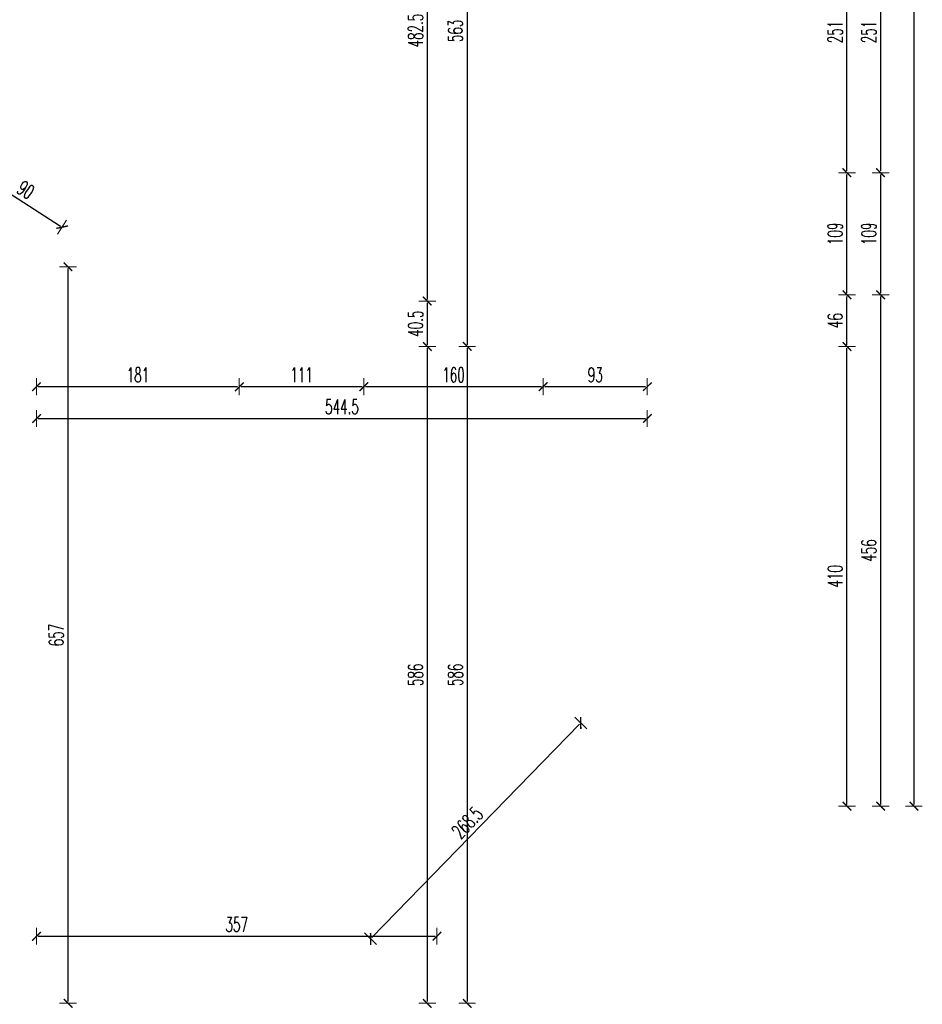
# Model space of a CAD drawing. Header units: millimetres. Extents: x -221 to 149158, y -114258 to 0.
# Tile 228 of 256: x 114439 to 115244, y -37545 to -36666. Entities that reach past the tile are written whole.
import ezdxf

# ---------------------------------------------------------------- set-up
doc = ezdxf.new("R2010")
doc.units = ezdxf.units.MM
doc.layers.get('0').update_dxf_attribs({"lineweight": 0})
doc.layers.add('wymiar..KF', color=12, linetype='Continuous', lineweight=5)
doc.styles.add('DIM', font='simplex.shx', dxfattribs={"width": 0.6})
doc.dimstyles.new('100-STD', dxfattribs={"dimscale": 10, "dimtxt": 1.3, "dimasz": 0.15, "dimexe": 5, "dimexo": 10, "dimgap": 0.4, "dimtad": 1, "dimdec": 1, "dimrnd": 0.5, "dimdsep": 46, "dimtxsty": 'DIM', "dimblk": 'KR21', "dimcen": 1, "dimdle": 10, "dimse1": 1, "dimse2": 1, "dimclrd": 256, "dimclre": 256, "dimclrt": 256, "dimadec": 0, "dimazin": 0, "dimtfac": 1, "dimtdec": 1, "dimtmove": 2, "dimatfit": 3, "dimldrblk": 'KR21', "dimfxl": 1, "dimtvp": 5.6, "dimtolj": 1, "dimtzin": 2, "dimarcsym": 0})

# ---------------------------------------------------------------- blocks, each defined once
blk = doc.blocks.new('KR21')
at = {"ltscale": 100}
blk.add_line((0, -5), (0, 5), dxfattribs=at)
at = {"ltscale": 100, "const_width": 0.84}
blk.add_lwpolyline([(-2.5, -2.5), (2.58, 2.58)], dxfattribs=at)
blk = doc.blocks.new('*D848')
at = {"layer": 'Defpoints', "color": 0, "linetype": 'ByBlock', "lineweight": 40, "transparency": 16777216}
for p in [(113573.21, 0), (114782.21, -53033.29), (114782.21, -53084.83)]:
    blk.add_point(p, dxfattribs=at)
at = {"layer": 'wymiar..KF', "linetype": 'Continuous', "lineweight": -2, "transparency": 16777216}
blk.add_line((113574.71, -53084.83), (114780.71, -53084.83), dxfattribs=at)
at = {"layer": 'wymiar..KF', "linetype": 'ByBlock', "lineweight": -2, "transparency": 16777216, "xscale": 1.5, "yscale": 1.5, "zscale": 1.5, "rotation": 180}
blk.add_blockref('KR21', (113573.21, -53084.83), dxfattribs=at)
at = {"layer": 'wymiar..KF', "linetype": 'ByBlock', "lineweight": -2, "transparency": 16777216, "xscale": 1.5, "yscale": 1.5, "zscale": 1.5}
blk.add_blockref('KR21', (114782.21, -53084.83), dxfattribs=at)
at = {"layer": 'wymiar..KF', "linetype": 'ByBlock', "transparency": 16777216, "insert": (114177.71, -53074.33), "char_height": 13, "attachment_point": 5, "style": 'DIM'}
blk.add_mtext('\\A1;1209', dxfattribs=at)
blk = doc.blocks.new('*D1431')
at = {"layer": 'Defpoints', "color": 0, "linetype": 'ByBlock', "transparency": 16777216}
for p in [(114811.39, -37484.12), (114454.39, -37543.95), (114811.39, -37543.95)]:
    blk.add_point(p, dxfattribs=at)
at = {"layer": 'wymiar..KF', "linetype": 'Continuous', "lineweight": -2, "transparency": 16777216}
blk.add_line((114455.89, -37484.12), (114809.89, -37484.12), dxfattribs=at)
at = {"layer": 'wymiar..KF', "linetype": 'ByBlock', "lineweight": -2, "transparency": 16777216, "xscale": 1.5, "yscale": 1.5, "zscale": 1.5, "rotation": 180}
blk.add_blockref('KR21', (114454.39, -37484.12), dxfattribs=at)
at = {"layer": 'wymiar..KF', "linetype": 'ByBlock', "lineweight": -2, "transparency": 16777216, "xscale": 1.5, "yscale": 1.5, "zscale": 1.5}
blk.add_blockref('KR21', (114811.39, -37484.12), dxfattribs=at)
at = {"layer": 'wymiar..KF', "linetype": 'ByBlock', "transparency": 16777216, "insert": (114632.89, -37473.62), "char_height": 13, "attachment_point": 5, "style": 'DIM'}
blk.add_mtext('\\A1;357', dxfattribs=at)
blk = doc.blocks.new('*D1432')
at = {"layer": 'Defpoints', "color": 0, "linetype": 'ByBlock', "transparency": 16777216}
for p in [(114939.64, -37293.89), (114998.76, -37351.43), (114811.39, -37543.95)]:
    blk.add_point(p, dxfattribs=at)
at = {"layer": 'wymiar..KF', "linetype": 'Continuous', "lineweight": -2, "transparency": 16777216}
blk.add_line((114753.32, -37485.34), (114938.6, -37294.97), dxfattribs=at)
at = {"layer": 'wymiar..KF', "linetype": 'ByBlock', "lineweight": -2, "transparency": 16777216, "xscale": 1.5, "yscale": 1.5, "zscale": 1.5}
for p, rotation in [((114939.64, -37293.89), 45.77574786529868), ((114752.27, -37486.41), 225.7757478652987)]:
    blk.add_blockref('KR21', p, dxfattribs=dict(at, rotation=rotation))
at = {"layer": 'wymiar..KF', "linetype": 'ByBlock', "transparency": 16777216, "insert": (114838.43, -37382.83), "char_height": 13, "attachment_point": 5, "rotation": 45.77575, "style": 'DIM'}
blk.add_mtext('\\A1;268.5', dxfattribs=at)
blk = doc.blocks.new('*D1433')
at = {"layer": 'Defpoints', "color": 0, "linetype": 'ByBlock', "transparency": 16777216}
for p in [(114906.21, -36957.95), (114999.01, -36957.95), (114906.21, -36993.87)]:
    blk.add_point(p, dxfattribs=at)
at = {"layer": 'wymiar..KF', "linetype": 'Continuous', "lineweight": -2, "transparency": 16777216}
blk.add_line((114997.51, -36993.87), (114907.71, -36993.87), dxfattribs=at)
at = {"layer": 'wymiar..KF', "linetype": 'ByBlock', "lineweight": -2, "transparency": 16777216, "xscale": 1.5, "yscale": 1.5, "zscale": 1.5, "rotation": 180}
blk.add_blockref('KR21', (114906.21, -36993.87), dxfattribs=at)
at = {"layer": 'wymiar..KF', "linetype": 'ByBlock', "lineweight": -2, "transparency": 16777216, "xscale": 1.5, "yscale": 1.5, "zscale": 1.5}
blk.add_blockref('KR21', (114999.01, -36993.87), dxfattribs=at)
at = {"layer": 'wymiar..KF', "linetype": 'ByBlock', "transparency": 16777216, "insert": (114952.61, -36983.37), "char_height": 13, "attachment_point": 5, "style": 'DIM'}
blk.add_mtext('\\A1;93', dxfattribs=at)
blk = doc.blocks.new('*D1434')
at = {"layer": 'Defpoints', "color": 0, "linetype": 'ByBlock', "transparency": 16777216}
for p in [(114746.21, -36957.95), (114906.21, -36957.95), (114746.21, -36993.87)]:
    blk.add_point(p, dxfattribs=at)
at = {"layer": 'wymiar..KF', "linetype": 'Continuous', "lineweight": -2, "transparency": 16777216}
blk.add_line((114904.71, -36993.87), (114747.71, -36993.87), dxfattribs=at)
at = {"layer": 'wymiar..KF', "linetype": 'ByBlock', "lineweight": -2, "transparency": 16777216, "xscale": 1.5, "yscale": 1.5, "zscale": 1.5, "rotation": 180}
blk.add_blockref('KR21', (114746.21, -36993.87), dxfattribs=at)
at = {"layer": 'wymiar..KF', "linetype": 'ByBlock', "lineweight": -2, "transparency": 16777216, "xscale": 1.5, "yscale": 1.5, "zscale": 1.5}
blk.add_blockref('KR21', (114906.21, -36993.87), dxfattribs=at)
at = {"layer": 'wymiar..KF', "linetype": 'ByBlock', "transparency": 16777216, "insert": (114826.21, -36983.37), "char_height": 13, "attachment_point": 5, "style": 'DIM'}
blk.add_mtext('\\A1;160', dxfattribs=at)
blk = doc.blocks.new('*D1435')
at = {"layer": 'Defpoints', "color": 0, "linetype": 'ByBlock', "transparency": 16777216}
for p in [(114635.21, -36957.95), (114746.21, -36957.95), (114635.21, -36993.87)]:
    blk.add_point(p, dxfattribs=at)
at = {"layer": 'wymiar..KF', "linetype": 'Continuous', "lineweight": -2, "transparency": 16777216}
blk.add_line((114744.71, -36993.87), (114636.71, -36993.87), dxfattribs=at)
at = {"layer": 'wymiar..KF', "linetype": 'ByBlock', "lineweight": -2, "transparency": 16777216, "xscale": 1.5, "yscale": 1.5, "zscale": 1.5, "rotation": 180}
blk.add_blockref('KR21', (114635.21, -36993.87), dxfattribs=at)
at = {"layer": 'wymiar..KF', "linetype": 'ByBlock', "lineweight": -2, "transparency": 16777216, "xscale": 1.5, "yscale": 1.5, "zscale": 1.5}
blk.add_blockref('KR21', (114746.21, -36993.87), dxfattribs=at)
at = {"layer": 'wymiar..KF', "linetype": 'ByBlock', "transparency": 16777216, "insert": (114690.71, -36983.37), "char_height": 13, "attachment_point": 5, "style": 'DIM'}
blk.add_mtext('\\A1;111', dxfattribs=at)
blk = doc.blocks.new('*D1436')
at = {"layer": 'Defpoints', "color": 0, "linetype": 'ByBlock', "transparency": 16777216}
for p in [(114454.39, -36886.97), (114635.21, -36957.95), (114454.39, -36993.87)]:
    blk.add_point(p, dxfattribs=at)
at = {"layer": 'wymiar..KF', "linetype": 'Continuous', "lineweight": -2, "transparency": 16777216}
blk.add_line((114633.71, -36993.87), (114455.89, -36993.87), dxfattribs=at)
at = {"layer": 'wymiar..KF', "linetype": 'ByBlock', "lineweight": -2, "transparency": 16777216, "xscale": 1.5, "yscale": 1.5, "zscale": 1.5, "rotation": 180}
blk.add_blockref('KR21', (114454.39, -36993.87), dxfattribs=at)
at = {"layer": 'wymiar..KF', "linetype": 'ByBlock', "lineweight": -2, "transparency": 16777216, "xscale": 1.5, "yscale": 1.5, "zscale": 1.5}
blk.add_blockref('KR21', (114635.21, -36993.87), dxfattribs=at)
at = {"layer": 'wymiar..KF', "linetype": 'ByBlock', "transparency": 16777216, "insert": (114544.8, -36983.37), "char_height": 13, "attachment_point": 5, "style": 'DIM'}
blk.add_mtext('\\A1;181', dxfattribs=at)
blk = doc.blocks.new('*D1300')
at = {"layer": 'Defpoints', "color": 0, "linetype": 'ByBlock', "lineweight": 40, "transparency": 16777216}
for p in [(114454.39, -36886.97), (114999.01, -36957.95), (114999.01, -37022.28)]:
    blk.add_point(p, dxfattribs=at)
at = {"layer": 'wymiar..KF', "linetype": 'Continuous', "lineweight": -2, "transparency": 16777216}
blk.add_line((114455.89, -37022.28), (114997.51, -37022.28), dxfattribs=at)
at = {"layer": 'wymiar..KF', "linetype": 'ByBlock', "lineweight": -2, "transparency": 16777216, "xscale": 1.5, "yscale": 1.5, "zscale": 1.5, "rotation": 180}
blk.add_blockref('KR21', (114454.39, -37022.28), dxfattribs=at)
at = {"layer": 'wymiar..KF', "linetype": 'ByBlock', "lineweight": -2, "transparency": 16777216, "xscale": 1.5, "yscale": 1.5, "zscale": 1.5}
blk.add_blockref('KR21', (114999.01, -37022.28), dxfattribs=at)
at = {"layer": 'wymiar..KF', "linetype": 'ByBlock', "transparency": 16777216, "insert": (114726.7, -37011.78), "char_height": 13, "attachment_point": 5, "style": 'DIM'}
blk.add_mtext('\\A1;544.5', dxfattribs=at)
blk = doc.blocks.new('*D1439')
at = {"layer": 'Defpoints', "color": 0, "linetype": 'ByBlock', "transparency": 16777216}
for p in [(114382.96, -36831.19), (114477.13, -36851.59), (114454.39, -36886.97)]:
    blk.add_point(p, dxfattribs=at)
at = {"layer": 'wymiar..KF', "linetype": 'Continuous', "lineweight": -2, "transparency": 16777216}
blk.add_line((114402.47, -36803.61), (114475.87, -36850.78), dxfattribs=at)
at = {"layer": 'wymiar..KF', "linetype": 'ByBlock', "lineweight": -2, "transparency": 16777216, "xscale": 1.5, "yscale": 1.5, "zscale": 1.5}
for p, rotation in [((114401.21, -36802.8), 147.2695106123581), ((114477.13, -36851.59), 327.2695106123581)]:
    blk.add_blockref('KR21', p, dxfattribs=dict(at, rotation=rotation))
at = {"layer": 'wymiar..KF', "linetype": 'ByBlock', "transparency": 16777216, "insert": (114444.84, -36818.36), "char_height": 13, "attachment_point": 5, "rotation": 327.26951, "style": 'DIM'}
blk.add_mtext('\\A1;90', dxfattribs=at)
blk = doc.blocks.new('*D1442')
at = {"layer": 'Defpoints', "color": 0, "linetype": 'ByBlock', "transparency": 16777216}
for p in [(114491.71, -36434.95), (114635.21, -36917.45), (114802.8, -36917.45)]:
    blk.add_point(p, dxfattribs=at)
at = {"layer": 'wymiar..KF', "linetype": 'Continuous', "lineweight": -2, "transparency": 16777216}
blk.add_line((114802.8, -36436.45), (114802.8, -36915.95), dxfattribs=at)
at = {"layer": 'wymiar..KF', "linetype": 'ByBlock', "lineweight": -2, "transparency": 16777216, "xscale": 1.5, "yscale": 1.5, "zscale": 1.5}
for p, rotation in [((114802.8, -36434.95), 90), ((114802.8, -36917.45), 270)]:
    blk.add_blockref('KR21', p, dxfattribs=dict(at, rotation=rotation))
at = {"layer": 'wymiar..KF', "linetype": 'ByBlock', "transparency": 16777216, "insert": (114792.3, -36676.2), "char_height": 13, "attachment_point": 5, "rotation": 90, "style": 'DIM'}
blk.add_mtext('\\A1;482.5', dxfattribs=at)
blk = doc.blocks.new('*D1443')
at = {"layer": 'Defpoints', "color": 0, "linetype": 'ByBlock', "transparency": 16777216}
for p in [(114635.21, -36917.45), (114635.21, -36957.95), (114802.8, -36957.95)]:
    blk.add_point(p, dxfattribs=at)
at = {"layer": 'wymiar..KF', "linetype": 'Continuous', "lineweight": -2, "transparency": 16777216}
blk.add_line((114802.8, -36918.95), (114802.8, -36956.45), dxfattribs=at)
at = {"layer": 'wymiar..KF', "linetype": 'ByBlock', "lineweight": -2, "transparency": 16777216, "xscale": 1.5, "yscale": 1.5, "zscale": 1.5}
for p, rotation in [((114802.8, -36917.45), 90), ((114802.8, -36957.95), 270)]:
    blk.add_blockref('KR21', p, dxfattribs=dict(at, rotation=rotation))
at = {"layer": 'wymiar..KF', "linetype": 'ByBlock', "transparency": 16777216, "insert": (114792.3, -36937.7), "char_height": 13, "attachment_point": 5, "rotation": 90, "style": 'DIM'}
blk.add_mtext('\\A1;40.5', dxfattribs=at)
blk = doc.blocks.new('*D1303')
at = {"layer": 'Defpoints', "color": 0, "linetype": 'ByBlock', "lineweight": 40, "transparency": 16777216}
for p in [(114635.21, -36957.95), (114454.39, -37543.95), (114802.8, -37543.95)]:
    blk.add_point(p, dxfattribs=at)
at = {"layer": 'wymiar..KF', "linetype": 'Continuous', "lineweight": -2, "transparency": 16777216}
blk.add_line((114802.8, -36959.45), (114802.8, -37542.45), dxfattribs=at)
at = {"layer": 'wymiar..KF', "linetype": 'ByBlock', "lineweight": -2, "transparency": 16777216, "xscale": 1.5, "yscale": 1.5, "zscale": 1.5}
for p, rotation in [((114802.8, -36957.95), 90), ((114802.8, -37543.95), 270)]:
    blk.add_blockref('KR21', p, dxfattribs=dict(at, rotation=rotation))
at = {"layer": 'wymiar..KF', "linetype": 'ByBlock', "transparency": 16777216, "insert": (114792.3, -37250.95), "char_height": 13, "attachment_point": 5, "rotation": 90, "style": 'DIM'}
blk.add_mtext('\\A1;586', dxfattribs=at)
blk = doc.blocks.new('*D1305')
at = {"layer": 'Defpoints', "color": 0, "linetype": 'ByBlock', "lineweight": 40, "transparency": 16777216}
for p in [(114994.21, -36394.95), (114838.3, -36957.95), (114906.21, -36957.95)]:
    blk.add_point(p, dxfattribs=at)
at = {"layer": 'wymiar..KF', "linetype": 'Continuous', "lineweight": -2, "transparency": 16777216}
blk.add_line((114838.3, -36396.45), (114838.3, -36956.45), dxfattribs=at)
at = {"layer": 'wymiar..KF', "linetype": 'ByBlock', "lineweight": -2, "transparency": 16777216, "xscale": 1.5, "yscale": 1.5, "zscale": 1.5}
for p, rotation in [((114838.3, -36394.95), 90), ((114838.3, -36957.95), 270)]:
    blk.add_blockref('KR21', p, dxfattribs=dict(at, rotation=rotation))
at = {"layer": 'wymiar..KF', "linetype": 'ByBlock', "transparency": 16777216, "insert": (114827.8, -36676.45), "char_height": 13, "attachment_point": 5, "rotation": 90, "style": 'DIM'}
blk.add_mtext('\\A1;563', dxfattribs=at)
blk = doc.blocks.new('*D1306')
at = {"layer": 'Defpoints', "color": 0, "linetype": 'ByBlock', "lineweight": 40, "transparency": 16777216}
for p in [(114906.21, -36957.95), (114811.39, -37543.95), (114838.36, -37543.95)]:
    blk.add_point(p, dxfattribs=at)
at = {"layer": 'wymiar..KF', "linetype": 'Continuous', "lineweight": -2, "transparency": 16777216}
blk.add_line((114838.36, -36959.45), (114838.36, -37542.45), dxfattribs=at)
at = {"layer": 'wymiar..KF', "linetype": 'ByBlock', "lineweight": -2, "transparency": 16777216, "xscale": 1.5, "yscale": 1.5, "zscale": 1.5}
for p, rotation in [((114838.36, -36957.95), 90), ((114838.36, -37543.95), 270)]:
    blk.add_blockref('KR21', p, dxfattribs=dict(at, rotation=rotation))
at = {"layer": 'wymiar..KF', "linetype": 'ByBlock', "transparency": 16777216, "insert": (114827.86, -37250.95), "char_height": 13, "attachment_point": 5, "rotation": 90, "style": 'DIM'}
blk.add_mtext('\\A1;586', dxfattribs=at)
blk = doc.blocks.new('*D1307')
at = {"layer": 'Defpoints', "color": 0, "linetype": 'ByBlock', "lineweight": 40, "transparency": 16777216}
for p in [(114454.39, -36886.97), (114482.48, -36886.97), (114454.39, -37543.95)]:
    blk.add_point(p, dxfattribs=at)
at = {"layer": 'wymiar..KF', "linetype": 'Continuous', "lineweight": -2, "transparency": 16777216}
blk.add_line((114482.48, -37542.45), (114482.48, -36888.47), dxfattribs=at)
at = {"layer": 'wymiar..KF', "linetype": 'ByBlock', "lineweight": -2, "transparency": 16777216, "xscale": 1.5, "yscale": 1.5, "zscale": 1.5}
for p, rotation in [((114482.48, -36886.97), 90), ((114482.48, -37543.95), 270)]:
    blk.add_blockref('KR21', p, dxfattribs=dict(at, rotation=rotation))
at = {"layer": 'wymiar..KF', "linetype": 'ByBlock', "transparency": 16777216, "insert": (114471.98, -37215.46), "char_height": 13, "attachment_point": 5, "rotation": 90, "style": 'DIM'}
blk.add_mtext('\\A1;657', dxfattribs=at)
blk = doc.blocks.new('*D1445')
at = {"layer": 'Defpoints', "color": 0, "linetype": 'ByBlock', "transparency": 16777216}
for p in [(114999.01, -36957.95), (115177, -36957.95), (115042.21, -37368.04)]:
    blk.add_point(p, dxfattribs=at)
at = {"layer": 'wymiar..KF', "linetype": 'Continuous', "lineweight": -2, "transparency": 16777216}
blk.add_line((115177, -37366.54), (115177, -36959.45), dxfattribs=at)
at = {"layer": 'wymiar..KF', "linetype": 'ByBlock', "lineweight": -2, "transparency": 16777216, "xscale": 1.5, "yscale": 1.5, "zscale": 1.5}
for p, rotation in [((115177, -36957.95), 90), ((115177, -37368.04), 270)]:
    blk.add_blockref('KR21', p, dxfattribs=dict(at, rotation=rotation))
at = {"layer": 'wymiar..KF', "linetype": 'ByBlock', "transparency": 16777216, "insert": (115166.5, -37162.99), "char_height": 13, "attachment_point": 5, "rotation": 90, "style": 'DIM'}
blk.add_mtext('\\A1;410', dxfattribs=at)
blk = doc.blocks.new('*D1446')
at = {"layer": 'Defpoints', "color": 0, "linetype": 'ByBlock', "transparency": 16777216}
for p in [(115042.21, -36911.95), (115177, -36911.95), (114999.01, -36957.95)]:
    blk.add_point(p, dxfattribs=at)
at = {"layer": 'wymiar..KF', "linetype": 'Continuous', "lineweight": -2, "transparency": 16777216}
blk.add_line((115177, -36956.45), (115177, -36913.45), dxfattribs=at)
at = {"layer": 'wymiar..KF', "linetype": 'ByBlock', "lineweight": -2, "transparency": 16777216, "xscale": 1.5, "yscale": 1.5, "zscale": 1.5}
for p, rotation in [((115177, -36911.95), 90), ((115177, -36957.95), 270)]:
    blk.add_blockref('KR21', p, dxfattribs=dict(at, rotation=rotation))
at = {"layer": 'wymiar..KF', "linetype": 'ByBlock', "transparency": 16777216, "insert": (115166.5, -36934.95), "char_height": 13, "attachment_point": 5, "rotation": 90, "style": 'DIM'}
blk.add_mtext('\\A1;46', dxfattribs=at)
blk = doc.blocks.new('*D1447')
at = {"layer": 'Defpoints', "color": 0, "linetype": 'ByBlock', "transparency": 16777216}
for p in [(114952.21, -36802.95), (115177, -36802.95), (115042.21, -36911.95)]:
    blk.add_point(p, dxfattribs=at)
at = {"layer": 'wymiar..KF', "linetype": 'Continuous', "lineweight": -2, "transparency": 16777216}
blk.add_line((115177, -36910.45), (115177, -36804.45), dxfattribs=at)
at = {"layer": 'wymiar..KF', "linetype": 'ByBlock', "lineweight": -2, "transparency": 16777216, "xscale": 1.5, "yscale": 1.5, "zscale": 1.5}
for p, rotation in [((115177, -36802.95), 90), ((115177, -36911.95), 270)]:
    blk.add_blockref('KR21', p, dxfattribs=dict(at, rotation=rotation))
at = {"layer": 'wymiar..KF', "linetype": 'ByBlock', "transparency": 16777216, "insert": (115166.5, -36857.45), "char_height": 13, "attachment_point": 5, "rotation": 90, "style": 'DIM'}
blk.add_mtext('\\A1;109', dxfattribs=at)
blk = doc.blocks.new('*D1448')
at = {"layer": 'Defpoints', "color": 0, "linetype": 'ByBlock', "transparency": 16777216}
for p in [(114952.21, -36551.95), (115177, -36551.95), (114952.21, -36802.95)]:
    blk.add_point(p, dxfattribs=at)
at = {"layer": 'wymiar..KF', "linetype": 'Continuous', "lineweight": -2, "transparency": 16777216}
blk.add_line((115177, -36801.45), (115177, -36553.45), dxfattribs=at)
at = {"layer": 'wymiar..KF', "linetype": 'ByBlock', "lineweight": -2, "transparency": 16777216, "xscale": 1.5, "yscale": 1.5, "zscale": 1.5}
for p, rotation in [((115177, -36551.95), 90), ((115177, -36802.95), 270)]:
    blk.add_blockref('KR21', p, dxfattribs=dict(at, rotation=rotation))
at = {"layer": 'wymiar..KF', "linetype": 'ByBlock', "transparency": 16777216, "insert": (115166.5, -36677.45), "char_height": 13, "attachment_point": 5, "rotation": 90, "style": 'DIM'}
blk.add_mtext('\\A1;251', dxfattribs=at)
blk = doc.blocks.new('*D1317')
at = {"layer": 'Defpoints', "color": 0, "linetype": 'ByBlock', "lineweight": 40, "transparency": 16777216}
for p in [(114952.21, -36551.95), (114952.21, -36802.95), (115207.06, -36802.95)]:
    blk.add_point(p, dxfattribs=at)
at = {"layer": 'wymiar..KF', "linetype": 'Continuous', "lineweight": -2, "transparency": 16777216}
blk.add_line((115207.06, -36553.45), (115207.06, -36801.45), dxfattribs=at)
at = {"layer": 'wymiar..KF', "linetype": 'ByBlock', "lineweight": -2, "transparency": 16777216, "xscale": 1.5, "yscale": 1.5, "zscale": 1.5}
for p, rotation in [((115207.06, -36551.95), 90), ((115207.06, -36802.95), 270)]:
    blk.add_blockref('KR21', p, dxfattribs=dict(at, rotation=rotation))
at = {"layer": 'wymiar..KF', "linetype": 'ByBlock', "transparency": 16777216, "insert": (115196.56, -36677.45), "char_height": 13, "attachment_point": 5, "rotation": 90, "style": 'DIM'}
blk.add_mtext('\\A1;251', dxfattribs=at)
blk = doc.blocks.new('*D1318')
at = {"layer": 'Defpoints', "color": 0, "linetype": 'ByBlock', "lineweight": 40, "transparency": 16777216}
for p in [(114952.21, -36802.95), (115042.21, -36911.95), (115207.06, -36911.95)]:
    blk.add_point(p, dxfattribs=at)
at = {"layer": 'wymiar..KF', "linetype": 'Continuous', "lineweight": -2, "transparency": 16777216}
blk.add_line((115207.06, -36804.45), (115207.06, -36910.45), dxfattribs=at)
at = {"layer": 'wymiar..KF', "linetype": 'ByBlock', "lineweight": -2, "transparency": 16777216, "xscale": 1.5, "yscale": 1.5, "zscale": 1.5}
for p, rotation in [((115207.06, -36802.95), 90), ((115207.06, -36911.95), 270)]:
    blk.add_blockref('KR21', p, dxfattribs=dict(at, rotation=rotation))
at = {"layer": 'wymiar..KF', "linetype": 'ByBlock', "transparency": 16777216, "insert": (115196.56, -36857.45), "char_height": 13, "attachment_point": 5, "rotation": 90, "style": 'DIM'}
blk.add_mtext('\\A1;109', dxfattribs=at)
blk = doc.blocks.new('*D1319')
at = {"layer": 'Defpoints', "color": 0, "linetype": 'ByBlock', "lineweight": 40, "transparency": 16777216}
for p in [(115042.21, -36911.95), (115042.21, -37368.04), (115207.06, -37368.04)]:
    blk.add_point(p, dxfattribs=at)
at = {"layer": 'wymiar..KF', "linetype": 'Continuous', "lineweight": -2, "transparency": 16777216}
blk.add_line((115207.06, -36913.45), (115207.06, -37366.54), dxfattribs=at)
at = {"layer": 'wymiar..KF', "linetype": 'ByBlock', "lineweight": -2, "transparency": 16777216, "xscale": 1.5, "yscale": 1.5, "zscale": 1.5}
for p, rotation in [((115207.06, -36911.95), 90), ((115207.06, -37368.04), 270)]:
    blk.add_blockref('KR21', p, dxfattribs=dict(at, rotation=rotation))
at = {"layer": 'wymiar..KF', "linetype": 'ByBlock', "transparency": 16777216, "insert": (115196.56, -37139.99), "char_height": 13, "attachment_point": 5, "rotation": 90, "style": 'DIM'}
blk.add_mtext('\\A1;456', dxfattribs=at)
blk = doc.blocks.new('*D1320')
at = {"layer": 'Defpoints', "color": 0, "linetype": 'ByBlock', "lineweight": 40, "transparency": 16777216}
for p in [(115207.06, -34148.95), (115207.12, -37368.09), (115236.7, -37368.09)]:
    blk.add_point(p, dxfattribs=at)
at = {"layer": 'wymiar..KF', "linetype": 'Continuous', "lineweight": -2, "transparency": 16777216}
blk.add_line((115236.7, -34150.45), (115236.7, -37366.59), dxfattribs=at)
at = {"layer": 'wymiar..KF', "linetype": 'ByBlock', "lineweight": -2, "transparency": 16777216, "xscale": 1.5, "yscale": 1.5, "zscale": 1.5}
for p, rotation in [((115236.7, -34148.95), 90), ((115236.7, -37368.09), 270)]:
    blk.add_blockref('KR21', p, dxfattribs=dict(at, rotation=rotation))
at = {"layer": 'wymiar..KF', "linetype": 'ByBlock', "transparency": 16777216, "insert": (115226.2, -35758.52), "char_height": 13, "attachment_point": 5, "rotation": 90, "style": 'DIM'}
blk.add_mtext('\\A1;3219', dxfattribs=at)

msp = doc.modelspace()

# ---------------------------------------------------------------- dimensions: what is measured, and where the dimension line sits
at = {"layer": 'wymiar..KF', "linetype": 'ByBlock'}
for base, p1, p2, picture, middle in [((114782.21, -53084.83), (113573.21, 0), (114782.21, -53033.29), '*D848', (114177.71, -53074.33)), ((114454.39, -36993.87), (114635.21, -36957.95), (114454.39, -36886.97), '*D1436', (114544.8, -36983.37)), ((114999.01, -37022.28), (114454.39, -36886.97), (114999.01, -36957.95), '*D1300', (114726.7, -37011.78)), ((114635.21, -36993.87), (114746.21, -36957.95), (114635.21, -36957.95), '*D1435', (114690.71, -36983.37)), ((114746.21, -36993.87), (114906.21, -36957.95), (114746.21, -36957.95), '*D1434', (114826.21, -36983.37)), ((114906.21, -36993.87), (114999.01, -36957.95), (114906.21, -36957.95), '*D1433', (114952.61, -36983.37)), ((114811.39, -37484.12), (114454.39, -37543.95), (114811.39, -37543.95), '*D1431', (114632.89, -37473.62))]:
    dim = msp.add_linear_dim(base=base, p1=p1, p2=p2, dimstyle='100-STD', override={"dimfxl": 8, "dimfxlon": 1}, dxfattribs=at)
    dim.commit()
    dim.dimension.update_dxf_attribs({"geometry": picture, "text_midpoint": middle})
for base, p1, p2, angle, picture, middle in [((115236.7, -37368.09), (115207.06, -34148.95), (115207.12, -37368.09), 90, '*D1320', (115226.2, -35758.52)), ((114838.3, -36957.95), (114994.21, -36394.95), (114906.21, -36957.95), 90, '*D1305', (114827.8, -36676.45)), ((114802.8, -36917.45), (114491.71, -36434.95), (114635.21, -36917.45), 90, '*D1442', (114792.3, -36676.2)), ((115177, -36551.95), (114952.21, -36802.95), (114952.21, -36551.95), 90, '*D1448', (115166.5, -36677.45)), ((115207.06, -36802.95), (114952.21, -36551.95), (114952.21, -36802.95), 90, '*D1317', (115196.56, -36677.45)), ((114477.13, -36851.59), (114382.96, -36831.19), (114454.39, -36886.97), 147.26951, '*D1439', (114444.84, -36818.36)), ((115177, -36802.95), (115042.21, -36911.95), (114952.21, -36802.95), 90, '*D1447', (115166.5, -36857.45)), ((115207.06, -36911.95), (114952.21, -36802.95), (115042.21, -36911.95), 90, '*D1318', (115196.56, -36857.45)), ((114482.48, -36886.97), (114454.39, -37543.95), (114454.39, -36886.97), 90, '*D1307', (114471.98, -37215.46)), ((115177, -36911.95), (114999.01, -36957.95), (115042.21, -36911.95), 90, '*D1446', (115166.5, -36934.95)), ((115207.06, -37368.04), (115042.21, -36911.95), (115042.21, -37368.04), 90, '*D1319', (115196.56, -37139.99)), ((114802.8, -36957.95), (114635.21, -36917.45), (114635.21, -36957.95), 90, '*D1443', (114792.3, -36937.7)), ((114802.8, -37543.95), (114635.21, -36957.95), (114454.39, -37543.95), 90, '*D1303', (114792.3, -37250.95)), ((114838.36, -37543.95), (114906.21, -36957.95), (114811.39, -37543.95), 90, '*D1306', (114827.86, -37250.95)), ((115177, -36957.95), (115042.21, -37368.04), (114999.01, -36957.95), 90, '*D1445', (115166.5, -37162.99))]:
    dim = msp.add_linear_dim(base=base, p1=p1, p2=p2, angle=angle, dimstyle='100-STD', override={"dimfxl": 8, "dimfxlon": 1}, dxfattribs=at)
    dim.commit()
    dim.dimension.update_dxf_attribs({"geometry": picture, "text_midpoint": middle})
dim = msp.add_aligned_dim(p1=(114811.39, -37543.95), p2=(114998.76, -37351.43), distance=82.5, dimstyle='100-STD', override={"dimfxl": 8, "dimfxlon": 1}, dxfattribs=at)
dim.commit()
dim.dimension.update_dxf_attribs({"geometry": '*D1432', "text_midpoint": (114838.43, -37382.83)})

doc.saveas('drawing.dxf')
